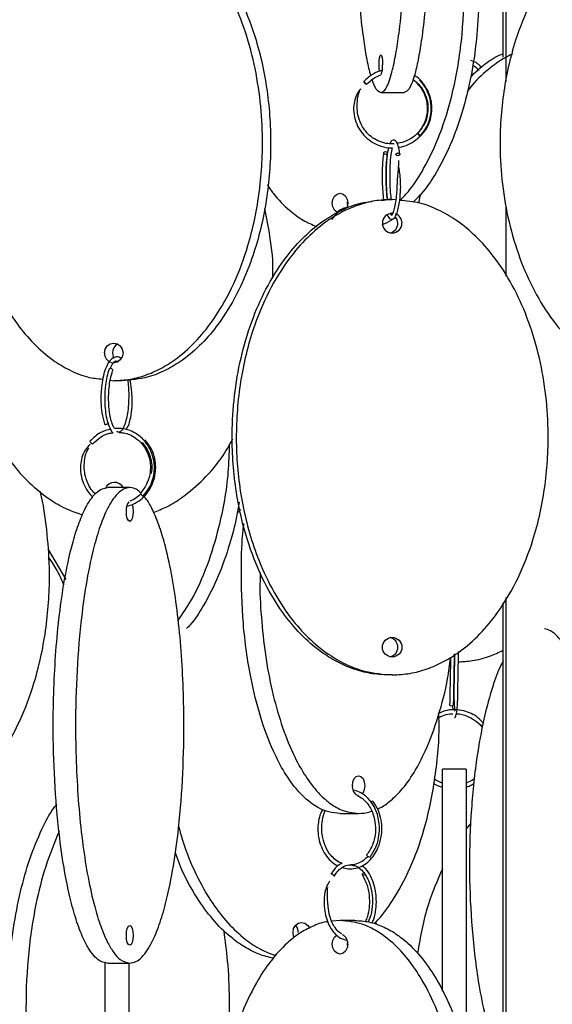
# Model space of a CAD drawing. Header units: millimetres. Extents: x 331 to 1634, y 417 to 1709.
# Tile 11 of 142: x 539 to 606, y 620 to 745. Entities that reach past the tile are written whole.
import ezdxf

# ---------------------------------------------------------------- set-up
doc = ezdxf.new("R2010")
doc.units = ezdxf.units.MM

msp = doc.modelspace()

# ---------------------------------------------------------------- linework, layer by layer
at = {"color": 7, "linetype": 'Continuous', "lineweight": 25}
for p, q in [((599.61, 739.92), (599.61, 818.04)), ((599.99, 736.78), (599.99, 818.7)), ((584.15, 735.45), (587.1, 735.45)), ((585.79, 728.95), (585.8, 728.92)), ((584.19, 721.83), (585.07, 721.95)), ((585.07, 721.95), (585.59, 721.95)), ((586.04, 721.89), (585.59, 721.95)), ((589.11, 722.5), (588.91, 721.5)), ((599.99, 712.27), (599.99, 721.14)), ((550.82, 701.52), (550.92, 701.45)), ((549.97, 699.14), (550.41, 699.08)), ((551.44, 699.08), (550.41, 699.08)), ((552.44, 685.58), (549.62, 685.58)), ((566.46, 682.81), (566.01, 682.36)), ((542.13, 677.78), (544.35, 674.01)), ((599.61, 592.92), (599.61, 671.04)), ((599.99, 442.16), (599.99, 671.7)), ((585.59, 661.95), (585.07, 661.95)), ((593.22, 658.04), (593.24, 657.52)), ((596.6, 655.73), (596.76, 655.53)), ((594.92, 650.05), (591.92, 650.05)), ((581.34, 646.72), (581.29, 646.73)), ((579, 644.47), (581.34, 644.47)), ((595.51, 643.25), (594.92, 642.53)), ((579, 630.97), (577.95, 630.86)), ((580.87, 630.97), (579, 630.97)), ((549.62, 625.58), (552.44, 625.58))]:
    msp.add_line(p, q, dxfattribs=at)
at = {"color": 7, "linetype": 'Continuous', "lineweight": 25, "flags": 128}
for points in [[(583.99, 738.11), (583.95, 738.47), (583.93, 738.95), (583.95, 739.43), (584, 739.83), (584.07, 740.1), (584.15, 740.2), (584.23, 740.1), (584.3, 739.83), (584.35, 739.43), (584.37, 738.95), (584.37, 738.95)], [(589.16, 729.91), (589.17, 729.93), (589.15, 729.97), (589.1, 730.03), (589.04, 730.09), (588.97, 730.16), (588.9, 730.22), (588.85, 730.26), (588.82, 730.27), (588.81, 730.25), (588.83, 730.21), (588.88, 730.16), (588.94, 730.09), (589.01, 730.02), (589.08, 729.96), (589.13, 729.93), (589.16, 729.91)], [(584.72, 727.99), (584.81, 727.97), (584.9, 727.94), (584.96, 727.88), (584.99, 727.81), (584.99, 727.74), (584.94, 727.69), (584.87, 727.65), (584.78, 727.63), (584.68, 727.64), (584.59, 727.68), (584.53, 727.74), (584.5, 727.81), (584.51, 727.87), (584.55, 727.93), (584.62, 727.97), (584.72, 727.99)], [(586.34, 727.81), (586.41, 727.8), (586.48, 727.77), (586.52, 727.74), (586.55, 727.69), (586.55, 727.64), (586.53, 727.58), (586.49, 727.54), (586.43, 727.5), (586.35, 727.48), (586.28, 727.47), (586.21, 727.48), (586.13, 727.51), (586.09, 727.54), (586.09, 727.54)], [(578.68, 720.29), (578.63, 720.32), (578.31, 720.59), (578.1, 721), (578.02, 721.47), (578.1, 721.95), (578.31, 722.36), (578.63, 722.63), (579, 722.72), (579.38, 722.63), (579.69, 722.36), (579.9, 721.95), (579.98, 721.47), (579.98, 721.47)], [(579.98, 721.47), (579.9, 721), (579.83, 720.8)], [(579.94, 721.84), (579.89, 721.47), (579.94, 721.11)], [(585.59, 720.08), (585.54, 720.1), (585.33, 720.17)], [(586.3, 718.95), (586.21, 719.43), (585.98, 719.79)], [(549.24, 702.58), (549.33, 703.06), (549.58, 703.46), (549.96, 703.73), (550.41, 703.83), (550.86, 703.73), (551.24, 703.46), (551.5, 703.06), (551.59, 702.58), (551.5, 702.1), (551.24, 701.69), (550.86, 701.42), (550.41, 701.33), (550.32, 701.33)], [(550.26, 702.58), (550.35, 702.1), (550.43, 701.94)], [(550.28, 700.32), (550.3, 700.37), (550.29, 700.43), (550.25, 700.5), (550.18, 700.56), (550.09, 700.6), (550, 700.61)], [(549.71, 693.8), (549.71, 693.78), (549.71, 693.72), (549.67, 693.65), (549.59, 693.59), (549.5, 693.55), (549.41, 693.54)], [(552.74, 683.47), (552.74, 683.46), (552.83, 683.06), (552.86, 682.58), (552.83, 682.1), (552.74, 681.69), (552.6, 681.42), (552.44, 681.33), (552.27, 681.42), (552.13, 681.69), (552.04, 682.1), (552.01, 682.58)], [(593.09, 658.02), (593, 658.03), (592.92, 658.07), (592.86, 658.13), (592.84, 658.2), (592.84, 658.2)], [(593.34, 658.2), (593.34, 658.19), (593.32, 658.12), (593.27, 658.07), (593.19, 658.03), (593.09, 658.02)], [(580.56, 647.97), (580.62, 648.45), (580.79, 648.86), (581.05, 649.13), (581.34, 649.22), (581.64, 649.13), (581.9, 648.86), (582.06, 648.45), (582.12, 647.97), (582.06, 647.5), (581.9, 647.09), (581.8, 646.95)], [(582.73, 638.94), (582.66, 638.95), (582.58, 638.99), (582.51, 639.05), (582.44, 639.12), (582.4, 639.19), (582.39, 639.24), (582.4, 639.27)], [(582.16, 636.76), (582.09, 636.71), (582, 636.67), (581.92, 636.66), (581.86, 636.67), (581.82, 636.71), (581.81, 636.76), (581.84, 636.83), (581.89, 636.9), (581.97, 636.96), (582.06, 636.99), (582.14, 637.01), (582.14, 637.01)], [(552.01, 629.08), (552.04, 629.56), (552.13, 629.96), (552.27, 630.23), (552.44, 630.33), (552.6, 630.23), (552.74, 629.96), (552.83, 629.56), (552.86, 629.08), (552.83, 628.6), (552.74, 628.19), (552.6, 627.92), (552.44, 627.83), (552.27, 627.92), (552.13, 628.19), (552.04, 628.6), (552.01, 629.08)], [(573.22, 628.81), (573.14, 628.98), (573.06, 629.46), (573.14, 629.94), (573.38, 630.34), (573.73, 630.61), (574.14, 630.71), (574.56, 630.61), (574.91, 630.34), (575.12, 630)], [(579.98, 627.97), (579.9, 627.5), (579.69, 627.09), (579.38, 626.82), (579, 626.72), (578.63, 626.82), (578.31, 627.09), (578.1, 627.5), (578.02, 627.97), (578.1, 628.45), (578.31, 628.86), (578.61, 629.12)], [(579.94, 628.34), (579.89, 627.97), (579.94, 627.61)]]:
    msp.add_lwpolyline(points, dxfattribs=at)
at = {"color": 7, "linetype": 'Continuous', "lineweight": 25}
msp.add_circle((585.58, 665.45), 1.24, dxfattribs=at)
for centre, radius, start, end in [((581.87, 738.68), 2.51, 337.4385, 6.0555), ((582.72, 737.24), 0.846, 210.6241, 244.6718), ((585.58, 718.96), 1.24, 89.6531, 359.4698), ((585.58, 718.96), 1.25, 359.662, 71.7618), ((585.06, 718.94), 1.24, 282.7024, 0.3691), ((551.52, 702.6), 1.26, 118.271, 180.7879), ((550.47, 702.55), 1.23, 178.5918, 253.927), ((549.98, 700.44), 0.178, 83.0754, 142.9726), ((549.39, 693.72), 0.176, 206.3874, 276.1851), ((550.52, 685), 1.25, 27.6451, 156.7195), ((554.28, 685.03), 0.509, 195.714, 253.5438), ((553.58, 682.81), 1.59, 141.6737, 188.2976), ((585.06, 665.46), 1.24, 359.6309, 77.2976), ((585.06, 665.44), 1.24, 282.7024, 0.3691), ((581.78, 647.82), 1.23, 172.5976, 239.3039), ((583.17, 645.59), 0.418, 96.8878, 133.7549), ((572.4, 629.48), 1.32, 358.9847, 41.5145), ((578.76, 628.07), 1.22, 355.5482, 63.8804)]:
    msp.add_arc(centre, radius, start, end, dxfattribs=at)
for points, knots in [([(584.15, 735.45), (584.28, 735.49), (584.54, 735.57), (584.93, 736.16), (585.3, 737.08), (585.7, 738.51), (586.11, 740.56), (586.56, 743.68), (586.97, 747.66), (587.34, 753.06), (587.58, 759.38), (587.64, 765.72), (587.57, 771.28), (587.42, 776.01), (587.17, 780.49), (586.84, 784.65), (586.45, 788.07), (586.02, 790.82), (585.61, 792.77), (585.19, 794.15), (584.71, 795.2), (584.36, 795.36), (584.15, 795.45)], [0, 0, 0, 0, 0.028732, 0.057477, 0.086562, 0.11567, 0.160081, 0.204563, 0.269285, 0.33411, 0.423508, 0.512972, 0.573515, 0.634229, 0.694701, 0.750912, 0.807051, 0.84879, 0.89047, 0.922717, 0.954932, 1, 1, 1, 1]), ([(587.1, 795.45), (587.24, 795.41), (587.5, 795.33), (587.89, 794.74), (588.25, 793.82), (588.65, 792.39), (589.07, 790.34), (589.52, 787.22), (589.93, 783.24), (590.3, 777.84), (590.54, 771.52), (590.6, 765.18), (590.53, 759.62), (590.37, 754.89), (590.13, 750.41), (589.79, 746.25), (589.41, 742.83), (588.98, 740.08), (588.56, 738.13), (588.14, 736.75), (587.67, 735.7), (587.31, 735.54), (587.1, 735.45)], [0, 0, 0, 0, 0.028732, 0.057477, 0.086562, 0.11567, 0.160081, 0.204563, 0.269285, 0.33411, 0.423508, 0.512972, 0.573515, 0.634229, 0.694701, 0.750912, 0.807051, 0.84879, 0.89047, 0.922717, 0.954932, 1, 1, 1, 1]), ([(582.99, 793.74), (582.88, 793.36), (582.6, 792.41), (582.19, 790.34), (581.74, 787.25), (581.33, 783.25), (580.96, 777.89), (580.72, 771.55), (580.65, 764.45), (580.75, 758.47), (580.94, 753.79), (581.15, 750.08), (581.46, 746.27), (581.84, 742.84), (582.27, 740.1), (582.61, 738.41), (582.84, 737.71), (582.89, 737.55)], [0, 0, 0, 0, 0.034605, 0.088303, 0.14352, 0.221798, 0.30224, 0.410263, 0.521379, 0.631017, 0.687513, 0.743994, 0.81212, 0.881645, 0.932152, 0.983851, 1, 1, 1, 1]), ([(590.51, 771.5), (590.82, 771.04), (592.02, 769.3), (593.57, 765.74), (595.25, 760.37), (596.34, 754.04), (596.61, 747.7), (596.28, 742.14), (595.59, 737.42), (594.48, 732.94), (592.99, 728.77), (591.23, 725.37), (589.62, 722.96), (588.58, 721.94), (588.23, 721.59)], [0, 0, 0, 0, 0.033519, 0.127487, 0.221606, 0.3514, 0.481292, 0.569194, 0.657343, 0.745141, 0.826753, 0.90826, 0.968861, 1, 1, 1, 1]), ([(586.52, 721.77), (586.95, 722.21), (588.09, 723.4), (589.86, 726.23), (591.72, 730.18), (593.37, 735.59), (594.47, 741.9), (594.74, 748.24), (594.41, 753.8), (593.72, 758.54), (592.59, 762.99), (591.53, 766.22), (590.71, 767.77), (590.54, 768.09)], [0, 0, 0, 0, 0.042314, 0.112666, 0.215027, 0.317552, 0.45894, 0.600434, 0.696187, 0.79221, 0.88785, 0.976752, 1, 1, 1, 1]), ([(549.05, 758.95), (548.79, 758.93), (547.82, 758.87), (546.18, 758.36), (544.19, 757.45), (542.02, 756.02), (539.8, 753.97), (537.34, 750.85), (535.14, 746.86), (533.14, 741.47), (531.82, 735.15), (531.49, 728.81), (531.89, 723.25), (532.73, 718.52), (534.05, 714.04), (535.85, 709.88), (537.95, 706.45), (540.27, 703.7), (542.51, 701.75), (544.81, 700.39), (546.92, 699.47), (548.38, 699.34), (549.03, 699.27)], [0, 0, 0, 0, 0.010827, 0.040675, 0.070877, 0.101101, 0.147218, 0.193408, 0.260613, 0.327927, 0.420756, 0.513654, 0.576522, 0.639566, 0.702359, 0.760728, 0.819022, 0.862364, 0.905643, 0.939128, 0.97258, 1, 1, 1, 1]), ([(550.41, 699.08), (551.13, 699.12), (552.55, 699.19), (554.64, 699.79), (556.63, 700.71), (558.8, 702.13), (561.03, 704.19), (563.48, 707.31), (565.69, 711.29), (567.69, 716.69), (569, 723.01), (569.33, 729.35), (568.93, 734.91), (568.1, 739.64), (566.77, 744.12), (564.97, 748.27), (562.87, 751.7), (560.55, 754.45), (558.32, 756.4), (556.02, 757.78), (553.46, 758.83), (551.53, 758.99), (550.41, 759.08)], [0, 0, 0, 0, 0.0287324, 0.0574768, 0.0865624, 0.1156695, 0.160081, 0.2045635, 0.2692848, 0.3341101, 0.4235075, 0.5129719, 0.5735152, 0.6342289, 0.6947006, 0.750912, 0.8070511, 0.8487904, 0.8904698, 0.9227172, 0.9549322, 1, 1, 1, 1]), ([(551.44, 759.08), (552.14, 759.04), (553.57, 758.97), (555.65, 758.37), (557.65, 757.46), (559.81, 756.03), (562.04, 753.98), (564.49, 750.88), (566.7, 746.88), (568.7, 741.52), (570.02, 735.18), (570.4, 728.08), (569.83, 722.1), (568.81, 717.42), (567.65, 713.71), (566, 709.9), (563.92, 706.48), (561.59, 703.71), (559.36, 701.77), (557.06, 700.38), (554.49, 699.33), (552.56, 699.17), (551.44, 699.08)], [0, 0, 0, 0, 0.028337, 0.057482, 0.086271, 0.115678, 0.159507, 0.204576, 0.268467, 0.334125, 0.422295, 0.512989, 0.602477, 0.648589, 0.69469, 0.750296, 0.807042, 0.848267, 0.890464, 0.922281, 0.954931, 1, 1, 1, 1]), ([(618.65, 759.03), (618.08, 759), (616.75, 758.92), (614.71, 758.36), (612.6, 757.45), (610.28, 756.02), (607.92, 753.97), (605.3, 750.85), (602.96, 746.86), (600.83, 741.47), (599.43, 735.15), (599.08, 728.81), (599.5, 723.25), (600.39, 718.52), (601.8, 714.04), (603.72, 709.88), (605.95, 706.45), (608.42, 703.7), (610.8, 701.76), (613.25, 700.38), (615.82, 699.37), (617.7, 699.22), (618.74, 699.14)], [0, 0, 0, 0, 0.021949, 0.051076, 0.080548, 0.110043, 0.155046, 0.200121, 0.265704, 0.331392, 0.42198, 0.512635, 0.573984, 0.635506, 0.696783, 0.753743, 0.810629, 0.852924, 0.895159, 0.927835, 0.960479, 1, 1, 1, 1]), ([(600.78, 740.28), (600.46, 740.14), (599.5, 739.7), (597.75, 738.43), (596.12, 736.99), (595.25, 735.81), (595.04, 735.52)], [0, 0, 0, 0, 0.141306, 0.431549, 0.864135, 1, 1, 1, 1]), ([(596.91, 738.55), (596.75, 738.74), (596.36, 739.18), (595.81, 739.38), (595.5, 739.49)], [0, 0, 0, 0, 0.4375886, 1, 1, 1, 1]), ([(595.52, 737.46), (596.04, 737.95), (597.14, 738.99), (598.55, 739.93), (599.44, 740.28), (599.61, 740.35)], [0, 0, 0, 0, 0.4188865, 0.8909948, 1, 1, 1, 1]), ([(584.32, 738.25), (583.92, 738.11), (583.04, 737.82), (582.36, 737.16), (581.99, 736.81)], [0, 0, 0, 0, 0.450814, 1, 1, 1, 1]), ([(595.73, 738.89), (595.81, 738.85), (596.14, 738.68), (596.38, 738.41), (596.57, 738.2)], [0, 0, 0, 0, 0.247287, 1, 1, 1, 1]), ([(581.99, 736.81), (582, 736.81), (582.01, 736.8), (582.05, 736.78), (582.1, 736.74), (582.15, 736.69), (582.21, 736.64), (582.27, 736.59), (582.29, 736.56), (582.3, 736.55)], [0, 0, 0, 0, 0.133658, 0.302718, 0.436366, 0.58375, 0.739102, 0.894453, 1, 1, 1, 1]), ([(582.36, 736.47), (582.64, 736.75), (583.17, 737.26), (583.85, 737.55), (584.16, 737.69)], [0, 0, 0, 0, 0.529664, 1, 1, 1, 1]), ([(583.04, 737.06), (583.06, 736.98), (583.22, 736.46), (583.59, 735.72), (583.94, 735.55), (584.15, 735.45)], [0, 0, 0, 0, 0.073318, 0.462622, 1, 1, 1, 1]), ([(586.38, 728.53), (586.42, 728.53), (586.84, 728.55), (587.61, 728.85), (588.58, 729.42), (589.37, 730.18), (590.05, 731.19), (590.44, 732.33), (590.55, 733.54), (590.41, 734.68), (589.95, 735.91), (589.37, 736.61), (589.06, 736.98)], [0, 0, 0, 0, 0.010998, 0.118394, 0.223625, 0.322443, 0.418423, 0.556487, 0.646569, 0.750534, 0.868348, 1, 1, 1, 1]), ([(588.23, 737.1), (588.53, 736.85), (589.28, 736.22), (589.9, 734.99), (590.14, 733.7), (590.06, 732.54), (589.66, 731.31), (589.1, 730.62), (588.81, 730.27)], [0, 0, 0, 0, 0.15421, 0.376982, 0.510837, 0.659321, 0.822373, 1, 1, 1, 1]), ([(589.17, 729.92), (589.45, 730.25), (589.98, 730.88), (590.43, 731.99), (590.62, 733.04), (590.59, 734.23), (590.27, 735.42), (589.55, 736.57), (588.94, 737.32), (588.44, 737.54), (588.37, 737.58)], [0, 0, 0, 0, 0.147657, 0.281956, 0.402881, 0.510424, 0.684767, 0.812492, 0.973975, 1, 1, 1, 1]), ([(581.68, 735.92), (581.61, 735.86), (581.27, 735.54), (580.92, 734.8), (580.7, 733.85), (580.7, 732.82), (580.94, 731.76), (581.46, 730.69), (582.19, 729.8), (583.12, 729.08), (584.19, 728.63), (585.05, 728.43), (585.54, 728.47), (585.64, 728.48)], [0, 0, 0, 0, 0.028699, 0.132056, 0.223677, 0.302549, 0.422691, 0.529248, 0.638428, 0.749467, 0.860601, 0.971731, 1, 1, 1, 1]), ([(585.79, 728.98), (585.53, 728.97), (584.93, 728.95), (584.01, 729.22), (583.11, 729.69), (582.37, 730.34), (581.72, 731.22), (581.17, 732.55), (581.14, 734.06), (581.25, 735.15), (581.44, 735.53), (581.46, 735.55)], [0, 0, 0, 0, 0.083896, 0.196839, 0.307511, 0.411459, 0.512434, 0.657795, 0.863, 0.991576, 1, 1, 1, 1]), ([(588.7, 736.63), (588.95, 736.35), (589.4, 735.81), (589.91, 734.66), (590.08, 733.39), (589.87, 732.14), (589.45, 731.15), (588.83, 730.31), (588.03, 729.64), (587.1, 729.16), (586.44, 729.04), (586.11, 728.99)], [0, 0, 0, 0, 0.111096, 0.210073, 0.370938, 0.484817, 0.585871, 0.689375, 0.794645, 0.899972, 1, 1, 1, 1]), ([(586.55, 727.68), (586.49, 728.07), (586.37, 728.76), (586.1, 729.33), (585.73, 729.51), (585.43, 729.32), (585.33, 729.09), (585.28, 728.99)], [0, 0, 0, 0, 0.2840923, 0.4943339, 0.715818, 0.8755454, 1, 1, 1, 1]), ([(585.13, 728.49), (585.1, 728.41), (584.99, 727.98), (584.88, 726.97), (584.8, 725.53), (584.81, 724.09), (584.87, 722.78), (584.96, 722.14), (584.99, 721.94)], [0, 0, 0, 0, 0.068154, 0.322313, 0.489085, 0.68185, 0.900598, 1, 1, 1, 1]), ([(585.5, 721.9), (585.48, 722.03), (585.4, 722.5), (585.34, 723.48), (585.3, 724.67), (585.32, 725.99), (585.4, 727.24), (585.54, 728.15), (585.61, 728.4), (585.64, 728.48)], [0, 0, 0, 0, 0.0629838, 0.2328339, 0.3866514, 0.5242921, 0.7498178, 0.9297177, 1, 1, 1, 1]), ([(584.5, 727.86), (584.46, 727.55), (584.39, 726.97), (584.32, 725.72), (584.31, 724.34), (584.38, 722.99), (584.44, 722.2), (584.49, 721.88), (584.5, 721.87)], [0, 0, 0, 0, 0.187549, 0.35414, 0.623574, 0.813791, 0.992063, 1, 1, 1, 1]), ([(584.99, 721.94), (584.98, 722.02), (584.91, 722.48), (584.85, 723.37), (584.81, 724.52), (584.81, 725.6), (584.87, 726.76), (584.95, 727.41), (584.99, 727.76)], [0, 0, 0, 0, 0.047491, 0.277223, 0.425293, 0.595186, 0.786786, 1, 1, 1, 1]), ([(586.4, 726.87), (586.4, 726.85), (586.39, 726.52), (586.3, 725.54), (586.21, 724.18), (586.15, 722.87), (586.04, 721.82), (585.89, 720.96), (585.68, 720.19), (585.48, 719.91), (585.49, 719.88), (585.39, 720.15), (585.39, 720.16)], [0, 0, 0, 0, 0.009071, 0.106624, 0.261194, 0.367211, 0.464162, 0.568465, 0.671718, 0.824166, 0.991827, 1, 1, 1, 1]), ([(586.06, 727.6), (586.06, 727.62), (586.06, 727.65), (586.08, 727.7), (586.12, 727.74), (586.19, 727.78), (586.26, 727.8), (586.32, 727.81), (586.34, 727.81)], [0, 0, 0, 0, 0.13343, 0.315574, 0.488376, 0.645074, 0.843291, 1, 1, 1, 1]), ([(584.97, 720), (585.07, 719.8), (585.24, 719.45), (585.65, 719.42), (585.97, 719.69), (586.21, 720.22), (586.4, 720.96), (586.56, 721.93), (586.7, 723.41), (586.61, 724.91), (586.48, 725.8), (586.44, 726.07)], [0, 0, 0, 0, 0.119979, 0.210397, 0.310637, 0.417676, 0.518685, 0.614161, 0.745467, 0.922816, 1, 1, 1, 1]), ([(569.81, 723.79), (570.06, 723.42), (570.89, 722.2), (572.42, 720.69), (574.26, 719.28), (575.47, 718.78), (576.05, 718.53)], [0, 0, 0, 0, 0.153697, 0.498689, 0.758814, 1, 1, 1, 1]), ([(585.59, 721.95), (584.85, 721.91), (583.36, 721.84), (581.17, 721.24), (579.08, 720.33), (576.82, 718.91), (574.48, 716.85), (571.92, 713.75), (569.59, 709.76), (567.5, 704.39), (566.12, 698.05), (565.72, 690.95), (566.32, 684.97), (567.39, 680.29), (568.6, 676.58), (570.33, 672.77), (572.51, 669.35), (574.95, 666.58), (577.29, 664.64), (579.7, 663.25), (582.39, 662.2), (584.42, 662.04), (585.59, 661.95)], [0, 0, 0, 0, 0.0283366, 0.0574822, 0.0862709, 0.1156779, 0.1595069, 0.2045759, 0.2684674, 0.334125, 0.422295, 0.5129888, 0.6024773, 0.6485894, 0.6946904, 0.7502957, 0.8070425, 0.8482669, 0.8904642, 0.9222811, 0.9549312, 1, 1, 1, 1]), ([(585.07, 661.95), (584.32, 661.99), (582.83, 662.07), (580.63, 662.66), (578.55, 663.58), (576.28, 665.01), (573.95, 667.06), (571.37, 670.18), (569.06, 674.16), (566.96, 679.56), (565.59, 685.88), (565.25, 692.22), (565.66, 697.78), (566.54, 702.51), (567.92, 706.99), (569.81, 711.15), (572.01, 714.57), (574.44, 717.32), (576.78, 719.27), (579.2, 720.64), (581.23, 721.5), (582.57, 721.63), (583.06, 721.68)], [0, 0, 0, 0, 0.029498, 0.059008, 0.088869, 0.118752, 0.164347, 0.210015, 0.276461, 0.343013, 0.434793, 0.526641, 0.588798, 0.65113, 0.713213, 0.770922, 0.828557, 0.871409, 0.914199, 0.947305, 0.980379, 1, 1, 1, 1]), ([(570.48, 711.98), (570.49, 712.16), (570.6, 713.94), (570.27, 716.91), (569.72, 719.63), (569.49, 720.78)], [0, 0, 0, 0, 0.061545, 0.602276, 1, 1, 1, 1]), ([(579.86, 720.91), (579.81, 720.91), (579.43, 720.88), (578.71, 720.47), (578.19, 719.77), (577.92, 719.41)], [0, 0, 0, 0, 0.0680155, 0.5193215, 1, 1, 1, 1]), ([(585.59, 661.95), (586.34, 661.99), (587.84, 662.07), (590.03, 662.66), (592.11, 663.58), (594.38, 665.01), (596.72, 667.06), (599.29, 670.18), (601.6, 674.16), (603.7, 679.56), (605.07, 685.88), (605.42, 692.22), (605, 697.78), (604.13, 702.51), (602.74, 706.99), (600.85, 711.15), (598.65, 714.57), (596.22, 717.32), (593.88, 719.27), (591.47, 720.65), (589.09, 721.6), (587.39, 721.75), (586.53, 721.82)], [0, 0, 0, 0, 0.029085, 0.058183, 0.087626, 0.11709, 0.162048, 0.207076, 0.272593, 0.338215, 0.42871, 0.519274, 0.580561, 0.64202, 0.703235, 0.760137, 0.816966, 0.859218, 0.901409, 0.934053, 0.966663, 1, 1, 1, 1]), ([(586.03, 719.7), (585.86, 719.57), (585.31, 719.15), (584.71, 718.92), (584.29, 718.75)], [0, 0, 0, 0, 0.3118116, 1, 1, 1, 1]), ([(551.34, 701.86), (551.31, 701.89), (551.09, 702.11), (550.62, 702.12), (549.98, 701.77), (549.46, 700.91), (549.09, 699.74), (548.9, 698.64), (548.8, 697.51), (548.79, 696.31), (548.91, 694.89), (549.12, 694.08), (549.23, 693.64)], [0, 0, 0, 0, 0.0200775, 0.1331006, 0.2443118, 0.3836286, 0.4905686, 0.5895409, 0.6643645, 0.7577175, 0.86958, 1, 1, 1, 1]), ([(549.95, 700.61), (550.06, 700.85), (550.3, 701.36), (550.66, 701.62), (550.88, 701.54), (550.98, 701.51)], [0, 0, 0, 0, 0.3448105, 0.719312, 1, 1, 1, 1]), ([(549.83, 700.54), (549.73, 700.23), (549.54, 699.63), (549.33, 698.37), (549.25, 696.98), (549.31, 695.59), (549.47, 694.46), (549.73, 693.5), (550.03, 692.81), (550.26, 692.54), (550.35, 692.44)], [0, 0, 0, 0, 0.125955, 0.237727, 0.418305, 0.545689, 0.665061, 0.794134, 0.920416, 1, 1, 1, 1]), ([(550.51, 693.03), (550.44, 693.15), (550.3, 693.4), (550.1, 694.01), (549.89, 694.93), (549.78, 696), (549.76, 697.14), (549.82, 698.2), (549.98, 699.34), (550.18, 699.99), (550.28, 700.33)], [0, 0, 0, 0, 0.088546, 0.196875, 0.312485, 0.478507, 0.585467, 0.708119, 0.846335, 1, 1, 1, 1]), ([(552.19, 699.19), (552.22, 698.88), (552.31, 698.09), (552.32, 696.79), (552.24, 695.5), (552.08, 694.47), (551.85, 693.62), (551.5, 692.86), (551.15, 692.51), (550.91, 692.61), (550.81, 692.65)], [0, 0, 0, 0, 0.09731, 0.257747, 0.372495, 0.478465, 0.592459, 0.70534, 0.883157, 1, 1, 1, 1]), ([(551.99, 692.9), (552.12, 693.12), (552.35, 693.53), (552.6, 694.57), (552.74, 695.65), (552.76, 696.87), (552.67, 698.01), (552.57, 698.86), (552.46, 699.22), (552.46, 699.22)], [0, 0, 0, 0, 0.1704457, 0.3141789, 0.5233464, 0.6602215, 0.8187965, 0.999017, 1, 1, 1, 1]), ([(550.01, 692.95), (549.59, 692.85), (548.59, 692.6), (547.84, 691.86), (547.4, 691.43)], [0, 0, 0, 0, 0.4231679, 1, 1, 1, 1]), ([(547.78, 691.1), (548.08, 691.4), (548.66, 691.97), (549.57, 692.41), (550.12, 692.48), (550.3, 692.5)], [0, 0, 0, 0, 0.42442, 0.813271, 1, 1, 1, 1]), ([(554.15, 684.55), (554.41, 684.87), (554.91, 685.47), (555.44, 686.76), (555.63, 688.19), (555.38, 689.6), (554.9, 690.71), (554.09, 691.83), (552.96, 692.64), (551.65, 693.08), (550.88, 693.05), (550.51, 693.03)], [0, 0, 0, 0, 0.104405, 0.196573, 0.343606, 0.452939, 0.548884, 0.644411, 0.798802, 0.90157, 1, 1, 1, 1]), ([(551.09, 692.55), (551.29, 692.54), (552, 692.5), (553.04, 692.01), (553.98, 691.17), (554.55, 690.3), (554.89, 689.44), (555.06, 688.51), (555.05, 687.42), (554.71, 686.09), (554.11, 685.31), (553.79, 684.89)], [0, 0, 0, 0, 0.062796, 0.221512, 0.342997, 0.439331, 0.530921, 0.609456, 0.713901, 0.844118, 1, 1, 1, 1]), ([(535.97, 691.08), (536.48, 690.25), (537.56, 688.49), (539.73, 686.13), (542.09, 684.21), (544.38, 682.85), (545.83, 682.37), (546.48, 682.16)], [0, 0, 0, 0, 0.207558, 0.439017, 0.675939, 0.854579, 1, 1, 1, 1]), ([(547.45, 691.07), (547.23, 690.83), (546.76, 690.34), (546.37, 689.42), (546.2, 688.48), (546.21, 687.45), (546.44, 686.38), (546.97, 685.33), (547.42, 684.67), (547.73, 684.43), (547.76, 684.41)], [0, 0, 0, 0, 0.132786, 0.276715, 0.404628, 0.515195, 0.684085, 0.834043, 0.987734, 1, 1, 1, 1]), ([(547.4, 691.4), (547.41, 691.39), (547.42, 691.37), (547.45, 691.32), (547.5, 691.27), (547.55, 691.23), (547.57, 691.21), (547.57, 691.21)], [0, 0, 0, 0, 0.223573, 0.470123, 0.730003, 0.989882, 1, 1, 1, 1]), ([(552.09, 683.25), (552.36, 683.32), (552.98, 683.5), (553.84, 684.06), (554.6, 684.81), (555.26, 685.82), (555.64, 686.95), (555.75, 688.17), (555.63, 689.31), (555.21, 690.54), (554.65, 691.24), (554.36, 691.61)], [0, 0, 0, 0, 0.084063, 0.193448, 0.296139, 0.395853, 0.539265, 0.632833, 0.740827, 0.863217, 1, 1, 1, 1]), ([(554, 691.26), (554.23, 690.98), (554.66, 690.44), (555.12, 689.29), (555.3, 688.22), (555.16, 687.51), (555.12, 687.33)], [0, 0, 0, 0, 0.261494, 0.494506, 0.873281, 1, 1, 1, 1]), ([(555.45, 682.45), (556.01, 682.68), (557.29, 683.19), (559.45, 684.56), (561.81, 686.61), (563.98, 689.1), (565, 690.94), (565.45, 691.75)], [0, 0, 0, 0, 0.130337, 0.295669, 0.547933, 0.8006, 1, 1, 1, 1]), ([(558.55, 668.83), (559.13, 669.67), (560.58, 671.79), (562.33, 675.78), (563.95, 681.16), (564.92, 686.32), (565.01, 689.88), (565.04, 691.07)], [0, 0, 0, 0, 0.139605, 0.350574, 0.561882, 0.853286, 1, 1, 1, 1]), ([(548.11, 684.78), (548.03, 684.85), (547.71, 685.12), (547.23, 685.86), (546.7, 687.17), (546.65, 688.7), (546.89, 689.94), (547.17, 690.45), (547.26, 690.62)], [0, 0, 0, 0, 0.052023, 0.200993, 0.415884, 0.720025, 0.909758, 1, 1, 1, 1]), ([(525.95, 644.63), (526.07, 644.64), (526.88, 644.71), (528.33, 645.2), (530.24, 646.1), (532.32, 647.53), (534.45, 649.58), (536.81, 652.71), (538.92, 656.69), (540.84, 662.09), (542.09, 668.4), (542.43, 674.75), (541.99, 680.29), (541.57, 683.52), (541.13, 685.08), (541.12, 685.12)], [0, 0, 0, 0, 0.008521, 0.055485, 0.103006, 0.150562, 0.223123, 0.295801, 0.401545, 0.507459, 0.65352, 0.79969, 0.898608, 0.997804, 1, 1, 1, 1]), ([(549.62, 625.58), (549.36, 625.62), (548.84, 625.69), (548.08, 626.29), (547.35, 627.21), (546.56, 628.63), (545.75, 630.69), (544.86, 633.81), (544.06, 637.79), (543.33, 643.19), (542.85, 649.51), (542.73, 655.85), (542.88, 661.41), (543.18, 666.14), (543.66, 670.62), (544.32, 674.77), (545.08, 678.2), (545.93, 680.95), (546.74, 682.9), (547.58, 684.28), (548.51, 685.33), (549.21, 685.49), (549.62, 685.58)], [0, 0, 0, 0, 0.028732, 0.057477, 0.086562, 0.11567, 0.160081, 0.204563, 0.269285, 0.33411, 0.423508, 0.512972, 0.573515, 0.634229, 0.694701, 0.750912, 0.807051, 0.84879, 0.89047, 0.922717, 0.954932, 1, 1, 1, 1]), ([(552.44, 685.58), (552.18, 685.54), (551.66, 685.46), (550.9, 684.87), (550.17, 683.95), (549.38, 682.52), (548.57, 680.47), (547.68, 677.35), (546.88, 673.36), (546.15, 667.97), (545.67, 661.65), (545.55, 655.31), (545.7, 649.75), (546, 645.02), (546.48, 640.54), (547.14, 636.38), (547.9, 632.95), (548.75, 630.2), (549.56, 628.26), (550.4, 626.88), (551.33, 625.83), (552.03, 625.67), (552.44, 625.58)], [0, 0, 0, 0, 0.028732, 0.057477, 0.086562, 0.11567, 0.160081, 0.204563, 0.269285, 0.33411, 0.423508, 0.512972, 0.573515, 0.634229, 0.694701, 0.750912, 0.807051, 0.84879, 0.89047, 0.922717, 0.954932, 1, 1, 1, 1]), ([(553.89, 684.84), (553.69, 684.65), (553.26, 684.23), (552.72, 683.99), (552.43, 683.86)], [0, 0, 0, 0, 0.462516, 1, 1, 1, 1]), ([(553.81, 684.93), (553.76, 684.99), (553.32, 685.48), (552.85, 685.53), (552.44, 685.58)], [0, 0, 0, 0, 0.125796, 1, 1, 1, 1]), ([(552.44, 625.58), (552.7, 625.62), (553.22, 625.69), (553.98, 626.29), (554.7, 627.21), (555.49, 628.63), (556.3, 630.69), (557.19, 633.81), (558, 637.79), (558.72, 643.19), (559.2, 649.51), (559.32, 655.85), (559.18, 661.41), (558.87, 666.14), (558.39, 670.62), (557.74, 674.77), (556.97, 678.2), (556.13, 680.96), (555.31, 682.87), (554.66, 684.04), (554.3, 684.4), (554.22, 684.49)], [0, 0, 0, 0, 0.030818, 0.061649, 0.092845, 0.124065, 0.1717, 0.219411, 0.28883, 0.358361, 0.454247, 0.550205, 0.615143, 0.680263, 0.745124, 0.805416, 0.86563, 0.910398, 0.955103, 0.989691, 1, 1, 1, 1]), ([(566.26, 683.74), (566.15, 683.13), (565.85, 681.32), (565.02, 678.19), (563.69, 674.36), (561.96, 670.98), (560.57, 668.78), (559.77, 667.96), (559.62, 667.81)], [0, 0, 0, 0, 0.101853, 0.300097, 0.539211, 0.783234, 0.960507, 1, 1, 1, 1]), ([(579, 644.47), (578.52, 644.51), (577.58, 644.59), (576.19, 645.18), (574.87, 646.1), (573.43, 647.53), (571.96, 649.58), (570.33, 652.71), (568.86, 656.69), (567.54, 662.08), (566.66, 668.4), (566.48, 674.74), (566.6, 678.97), (566.82, 680.79), (566.85, 681.04)], [0, 0, 0, 0, 0.04927, 0.09856, 0.148435, 0.198347, 0.274503, 0.35078, 0.461763, 0.572923, 0.72622, 0.879631, 0.983449, 1, 1, 1, 1]), ([(544.12, 673.29), (543.87, 673.91), (543.35, 675.15), (542.58, 676.25), (542.19, 676.8)], [0, 0, 0, 0, 0.497107, 1, 1, 1, 1]), ([(568.93, 674.86), (568.91, 674.39), (568.82, 672.32), (569.08, 668.64), (569.6, 663.92), (570.49, 659.43), (571.68, 655.28), (573.08, 651.85), (574.62, 649.1), (576.1, 647.15), (577.62, 645.77), (579.32, 644.72), (580.6, 644.57), (581.34, 644.47)], [0, 0, 0, 0, 0.035389, 0.155301, 0.275551, 0.395322, 0.506654, 0.617844, 0.700513, 0.783064, 0.846933, 0.910738, 1, 1, 1, 1]), ([(604.81, 608.15), (604.88, 608.16), (605.28, 608.23), (605.98, 608.72), (606.9, 609.62), (607.9, 611.06), (608.93, 613.11), (610.06, 616.23), (611.08, 620.21), (612.01, 625.61), (612.61, 631.93), (612.76, 638.27), (612.58, 643.83), (612.19, 648.56), (611.58, 653.04), (610.75, 657.19), (609.78, 660.62), (608.71, 663.37), (607.68, 665.32), (606.62, 666.69), (605.69, 667.57), (605.06, 667.7), (604.81, 667.76)], [0, 0, 0, 0, 0.006148, 0.036269, 0.066747, 0.097247, 0.143785, 0.190397, 0.258216, 0.326145, 0.419822, 0.513569, 0.577011, 0.640631, 0.703998, 0.7629, 0.821727, 0.865464, 0.909139, 0.94293, 0.976688, 1, 1, 1, 1]), ([(593.47, 656.56), (593.5, 656.58), (593.57, 656.62), (593.68, 656.98), (593.84, 657.81), (593.86, 659.02), (593.88, 660.31), (593.91, 661.66), (593.93, 663), (593.95, 664.12), (593.96, 664.64), (593.97, 664.9)], [0, 0, 0, 0, 0.0857185, 0.1635065, 0.2936642, 0.4601905, 0.5488944, 0.6683908, 0.8184964, 0.9054067, 1, 1, 1, 1]), ([(593.94, 663.6), (594.52, 663.63), (595.87, 663.71), (597.79, 664.21), (599.04, 664.79), (599.61, 665.06)], [0, 0, 0, 0, 0.296805, 0.682741, 1, 1, 1, 1]), ([(583.71, 645.06), (583.85, 645.11), (584.46, 645.35), (585.47, 646.12), (586.91, 647.52), (588.39, 649.59), (590.02, 652.7), (591.46, 656.7), (592.52, 660.68), (592.84, 663.22), (592.95, 664.08)], [0, 0, 0, 0, 0.027989, 0.119254, 0.210586, 0.34994, 0.489517, 0.692599, 0.896008, 1, 1, 1, 1]), ([(592.95, 664.08), (592.95, 664.01), (592.94, 663.57), (592.92, 662.51), (592.9, 661), (592.87, 659.45), (592.85, 658.62), (592.84, 658.2)], [0, 0, 0, 0, 0.038541, 0.265404, 0.501268, 0.74611, 1, 1, 1, 1]), ([(593.34, 658.19), (593.35, 658.5), (593.36, 659.13), (593.38, 660.32), (593.41, 661.66), (593.43, 663.03), (593.45, 664.07), (593.46, 664.51), (593.46, 664.61)], [0, 0, 0, 0, 0.170914, 0.350032, 0.537327, 0.73272, 0.936211, 1, 1, 1, 1]), ([(593.46, 664.61), (593.45, 664.25), (593.44, 663.53), (593.42, 662.25), (593.4, 661.16), (593.38, 660.23), (593.37, 659.28), (593.4, 658.29), (593.47, 657.55), (593.51, 657.41), (593.52, 657.37)], [0, 0, 0, 0, 0.149925, 0.304297, 0.421997, 0.508061, 0.617055, 0.761816, 0.940314, 1, 1, 1, 1]), ([(599.61, 663.72), (599.46, 663.44), (598.91, 662.4), (598.01, 659.77), (596.98, 655.81), (596.06, 650.44), (595.45, 644.1), (595.27, 637), (595.54, 631.02), (596.01, 626.34), (596.54, 622.63), (597.3, 618.81), (598.28, 615.43), (599.07, 613.22), (599.53, 612.4), (599.61, 612.24)], [0, 0, 0, 0, 0.023475, 0.086518, 0.175889, 0.26773, 0.391062, 0.517924, 0.6431, 0.707601, 0.772087, 0.849867, 0.929245, 0.986909, 1, 1, 1, 1]), ([(597.15, 655.82), (596.9, 656.09), (596.22, 656.83), (594.89, 657.41), (593.45, 657.6), (592.34, 657.5), (591.7, 657.21), (591.45, 657.09)], [0, 0, 0, 0, 0.17272, 0.479518, 0.663903, 0.868386, 1, 1, 1, 1]), ([(583.29, 630.57), (583.49, 630.75), (584.46, 631.69), (586.16, 634.23), (588.23, 638.16), (590.07, 643.58), (591.23, 649.88), (591.61, 654.67), (591.45, 657.06), (591.45, 657.09)], [0, 0, 0, 0, 0.030146, 0.151939, 0.329146, 0.506637, 0.751408, 0.996361, 1, 1, 1, 1]), ([(591.43, 656.56), (591.6, 656.64), (592.05, 656.88), (592.68, 657.03), (593.13, 657.03), (593.26, 657.03)], [0, 0, 0, 0, 0.292747, 0.796527, 1, 1, 1, 1]), ([(593.68, 657.04), (593.69, 657.04), (594.17, 657.05), (594.99, 656.82), (596.04, 656.24), (596.73, 655.74), (596.94, 655.33), (596.96, 655.3)], [0, 0, 0, 0, 0.011545, 0.373178, 0.638068, 0.972953, 1, 1, 1, 1]), ([(591.92, 622.06), (591.92, 623.33), (591.92, 626.21), (591.92, 630.61), (591.92, 635.09), (591.92, 639.25), (591.92, 642.68), (591.92, 645.43), (591.92, 647.37), (591.92, 648.75), (591.92, 649.8), (591.92, 649.96), (591.92, 650.05)], [0, 0, 0, 0, 0.101485, 0.229397, 0.356798, 0.475223, 0.593497, 0.681433, 0.769243, 0.837181, 0.905051, 1, 1, 1, 1]), ([(594.92, 650.05), (594.92, 650.01), (594.92, 649.94), (594.92, 649.34), (594.92, 648.42), (594.92, 647), (594.92, 644.94), (594.92, 641.82), (594.92, 637.84), (594.92, 632.44), (594.92, 626.12), (594.92, 619.79), (594.92, 615.77), (594.92, 614.16), (594.92, 614.12)], [0, 0, 0, 0, 0.0499641, 0.0999489, 0.1505271, 0.2011427, 0.2783717, 0.3557243, 0.4682711, 0.5809986, 0.7364557, 0.892029, 0.9973104, 1, 1, 1, 1]), ([(591.92, 648.32), (591.88, 648.33), (591.51, 648.42), (591.18, 648.64), (590.9, 648.83)], [0, 0, 0, 0, 0.111564, 1, 1, 1, 1]), ([(596, 648.89), (595.96, 648.85), (595.64, 648.58), (595.25, 648.44), (594.92, 648.31)], [0, 0, 0, 0, 0.144094, 1, 1, 1, 1]), ([(582.79, 638.96), (583.04, 639.33), (583.52, 640.05), (583.9, 641.33), (584.01, 642.55), (583.88, 643.92), (583.41, 645.26), (582.64, 646.33), (581.86, 646.97), (581.2, 647.31), (580.8, 647.37), (580.67, 647.4)], [0, 0, 0, 0, 0.1331812, 0.2551741, 0.3660409, 0.4657957, 0.6314169, 0.7583536, 0.8592037, 0.9551703, 1, 1, 1, 1]), ([(590.8, 648.31), (590.83, 648.28), (591.16, 648.03), (591.56, 647.9), (591.92, 647.79)], [0, 0, 0, 0, 0.109699, 1, 1, 1, 1]), ([(594.92, 647.82), (595.1, 647.86), (595.47, 647.96), (595.78, 648.17), (595.94, 648.27)], [0, 0, 0, 0, 0.491421, 1, 1, 1, 1]), ([(581.16, 646.74), (581.39, 646.62), (581.85, 646.38), (582.57, 645.64), (583.14, 644.62), (583.46, 643.34), (583.51, 642.03), (583.22, 640.54), (582.68, 639.71), (582.4, 639.27)], [0, 0, 0, 0, 0.108392, 0.214436, 0.392579, 0.51334, 0.6549, 0.817148, 1, 1, 1, 1]), ([(544.34, 593), (543.77, 593.71), (542.6, 595.16), (540.95, 598.3), (539.44, 602.26), (538.07, 607.66), (537.17, 613.98), (536.95, 620.32), (537.22, 625.88), (537.79, 630.61), (538.7, 635.09), (539.93, 639.26), (541.38, 642.64), (542.51, 644.78), (543.14, 645.55), (543.22, 645.65)], [0, 0, 0, 0, 0.0585221, 0.1188376, 0.2065957, 0.2944946, 0.4157118, 0.5370198, 0.6191126, 0.7014366, 0.7834324, 0.8596514, 0.9357725, 0.9923683, 1, 1, 1, 1]), ([(576.82, 644.98), (576.77, 644.9), (576.53, 644.55), (576.24, 643.55), (576.14, 642.16), (576.41, 640.79), (576.84, 639.72), (577.44, 638.84), (578.09, 638.19), (578.56, 637.96), (578.74, 637.88)], [0, 0, 0, 0, 0.038727, 0.163989, 0.370174, 0.517157, 0.647796, 0.781826, 0.918349, 1, 1, 1, 1]), ([(579.28, 638.18), (579.18, 638.2), (578.82, 638.31), (578.26, 638.72), (577.67, 639.35), (577.14, 640.23), (576.81, 641.24), (576.67, 642.34), (576.72, 643.39), (576.87, 644.28), (577.08, 644.74), (577.14, 644.85)], [0, 0, 0, 0, 0.0479986, 0.1732654, 0.2910873, 0.4057135, 0.5712474, 0.679957, 0.8064799, 0.9517288, 1, 1, 1, 1]), ([(579.26, 637.65), (579.51, 637.58), (580.08, 637.42), (580.98, 637.52), (581.89, 637.86), (582.68, 638.45), (583.33, 639.21), (583.88, 640.23), (584.21, 641.35), (584.31, 642.56), (584.21, 643.7), (583.87, 644.92), (583.41, 645.62), (583.17, 645.99)], [0, 0, 0, 0, 0.074027, 0.165062, 0.256042, 0.345084, 0.428573, 0.509555, 0.625953, 0.701887, 0.789541, 0.888906, 1, 1, 1, 1]), ([(581.34, 644.47), (581.82, 644.49), (582.37, 644.5), (582.9, 644.73), (582.97, 644.76)], [0, 0, 0, 0, 0.8665879, 1, 1, 1, 1]), ([(558.62, 642.8), (558.8, 642.14), (559.36, 640.09), (560.73, 636.78), (562.64, 633.36), (564.79, 630.59), (566.84, 628.67), (568.9, 627.27), (570.23, 626.76), (570.88, 626.52)], [0, 0, 0, 0, 0.091445, 0.287949, 0.488487, 0.63417, 0.783291, 0.895728, 1, 1, 1, 1]), ([(543.51, 642.18), (542.91, 640.74), (541.72, 637.86), (540.38, 632.43), (539.47, 626.13), (539.25, 619.78), (539.52, 614.22), (540.09, 609.49), (541, 605.01), (542.23, 600.85), (543.67, 597.45), (544.98, 595.06), (545.81, 594.07), (546.08, 593.75)], [0, 0, 0, 0, 0.097356, 0.19497, 0.329585, 0.4643, 0.555466, 0.646889, 0.737947, 0.82259, 0.907125, 0.969975, 1, 1, 1, 1]), ([(570.57, 626.19), (569.96, 626.34), (568.71, 626.66), (566.91, 627.59), (564.91, 629.01), (562.86, 631.07), (560.62, 634.2), (559.03, 637.08), (558.35, 639.15), (558.2, 639.61)], [0, 0, 0, 0, 0.105282, 0.218157, 0.331115, 0.503465, 0.676092, 0.92726, 1, 1, 1, 1]), ([(582.5, 639.06), (582.38, 638.93), (582.06, 638.57), (581.41, 638.2), (580.78, 637.98), (580.41, 638), (580.31, 638)], [0, 0, 0, 0, 0.190082, 0.535207, 0.879997, 1, 1, 1, 1]), ([(579.28, 638.18), (579.1, 638.1), (578.54, 637.86), (578.11, 637.22), (577.82, 636.79)], [0, 0, 0, 0, 0.314798, 1, 1, 1, 1]), ([(578.25, 636.54), (578.42, 636.79), (578.74, 637.27), (579.39, 637.78), (579.93, 638.01), (580.27, 637.96), (580.32, 637.95)], [0, 0, 0, 0, 0.298634, 0.554794, 0.942095, 1, 1, 1, 1]), ([(580.5, 637.93), (580.6, 637.92), (580.92, 637.9), (581.45, 637.59), (581.98, 637.06), (582.43, 636.36), (582.79, 635.53), (583.06, 634.42), (583.13, 633.06), (582.97, 631.74), (582.66, 631.07), (582.53, 630.79)], [0, 0, 0, 0, 0.054639, 0.163973, 0.285901, 0.370786, 0.473949, 0.595392, 0.73506, 0.892855, 1, 1, 1, 1]), ([(583.03, 630.65), (583.11, 630.81), (583.36, 631.32), (583.55, 632.35), (583.61, 633.55), (583.48, 634.92), (583.08, 636.24), (582.46, 637.3), (582.01, 637.71), (581.81, 637.88)], [0, 0, 0, 0, 0.073754, 0.231211, 0.374312, 0.503092, 0.717016, 0.88116, 1, 1, 1, 1]), ([(591.92, 637.47), (591.28, 636), (589.8, 632.59), (589.15, 628.92), (588.79, 626.83)], [0, 0, 0, 0, 0.430834, 1, 1, 1, 1]), ([(577.92, 636.83), (577.94, 636.83), (577.98, 636.83), (578.05, 636.8), (578.12, 636.76), (578.18, 636.72), (578.23, 636.66), (578.26, 636.61), (578.26, 636.56), (578.25, 636.54), (578.24, 636.53)], [0, 0, 0, 0, 0.115219, 0.260956, 0.376166, 0.503217, 0.637137, 0.771057, 0.898108, 1, 1, 1, 1]), ([(581.83, 636.68), (582.07, 636.21), (582.51, 635.36), (582.73, 633.85), (582.69, 632.57), (582.5, 631.56), (582.29, 631.04), (582.2, 630.83)], [0, 0, 0, 0, 0.278809, 0.508747, 0.702971, 0.877047, 1, 1, 1, 1]), ([(577.72, 635.94), (577.72, 635.94), (577.61, 635.83), (577.43, 635.54), (577.1, 634.75), (576.92, 633.57), (577.03, 632.21), (577.29, 631.1), (577.71, 630.13), (578.29, 629.3), (579.03, 628.68), (579.59, 628.55), (579.87, 628.49)], [0, 0, 0, 0, 0.001942, 0.052031, 0.099313, 0.26256, 0.395345, 0.505604, 0.615348, 0.741046, 0.871548, 1, 1, 1, 1]), ([(579.23, 629.27), (579.12, 629.32), (578.81, 629.47), (578.4, 629.97), (577.99, 630.69), (577.66, 631.57), (577.43, 632.89), (577.39, 634.14), (577.43, 634.9), (577.44, 635.11)], [0, 0, 0, 0, 0.07533, 0.236253, 0.354678, 0.490706, 0.668144, 0.913331, 1, 1, 1, 1]), ([(577.45, 630.81), (577.38, 630.8), (576.72, 630.73), (575.5, 630.25), (573.83, 629.36), (572.04, 627.93), (570.18, 625.88), (568.14, 622.77), (566.3, 618.78), (564.64, 613.41), (563.54, 607.08), (563.23, 599.97), (563.7, 594), (564.55, 589.32), (565.51, 585.6), (566.88, 581.79), (568.62, 578.37), (570.56, 575.61), (572.41, 573.67), (574.33, 572.27), (576.46, 571.22), (578.07, 571.07), (579, 570.97)], [0, 0, 0, 0, 0.003268, 0.033166, 0.062697, 0.092863, 0.137823, 0.184054, 0.249594, 0.316946, 0.407391, 0.500424, 0.592221, 0.639523, 0.686814, 0.743854, 0.802064, 0.844352, 0.887638, 0.920276, 0.953768, 1, 1, 1, 1]), ([(579, 570.97), (579.6, 571.01), (580.78, 571.09), (582.52, 571.68), (584.17, 572.6), (585.98, 574.03), (587.83, 576.08), (589.88, 579.21), (591.71, 583.19), (593.38, 588.58), (594.47, 594.9), (594.74, 601.24), (594.41, 606.8), (593.72, 611.53), (592.61, 616.01), (591.11, 620.17), (589.37, 623.6), (587.44, 626.35), (585.58, 628.29), (583.67, 629.67), (581.54, 630.72), (579.94, 630.88), (579, 630.97)], [0, 0, 0, 0, 0.028732, 0.057477, 0.086562, 0.11567, 0.160081, 0.204563, 0.269285, 0.33411, 0.423508, 0.512972, 0.573515, 0.634229, 0.694701, 0.750912, 0.807051, 0.84879, 0.89047, 0.922717, 0.954932, 1, 1, 1, 1]), ([(580.87, 630.97), (581.47, 630.93), (582.65, 630.86), (584.39, 630.26), (586.04, 629.35), (587.85, 627.92), (589.7, 625.86), (591.75, 622.74), (593.58, 618.76), (595.25, 613.36), (596.34, 607.04), (596.61, 600.7), (596.28, 595.14), (595.59, 590.42), (594.48, 585.93), (592.98, 581.78), (591.24, 578.35), (589.31, 575.6), (587.45, 573.65), (585.54, 572.27), (583.41, 571.22), (581.81, 571.07), (580.87, 570.97)], [0, 0, 0, 0, 0.028732, 0.057477, 0.086562, 0.11567, 0.160081, 0.204563, 0.269285, 0.33411, 0.423508, 0.512972, 0.573515, 0.634229, 0.694701, 0.750912, 0.807051, 0.84879, 0.89047, 0.922717, 0.954932, 1, 1, 1, 1]), ([(583.44, 630.71), (583.45, 630.69), (583.53, 630.58), (583.64, 630.49), (583.72, 630.43)], [0, 0, 0, 0, 0.194522, 1, 1, 1, 1]), ([(564.19, 609.93), (564.41, 611.28), (565.01, 614.93), (565.1, 620.32), (564.9, 625.6), (564.51, 628.45), (564.33, 629.74)], [0, 0, 0, 0, 0.208878, 0.563207, 0.802992, 1, 1, 1, 1]), ([(549.32, 608), (549.32, 608.04), (549.32, 608.11), (549.32, 608.71), (549.32, 609.63), (549.32, 611.05), (549.32, 613.11), (549.32, 616.23), (549.32, 620.23), (549.32, 623.57), (549.32, 625.45), (549.32, 625.65)], [0, 0, 0, 0, 0.084002, 0.168039, 0.253073, 0.33817, 0.468011, 0.59806, 0.787279, 0.976801, 1, 1, 1, 1]), ([(552.32, 625.58), (552.32, 624.67), (552.32, 622.35), (552.32, 618.81), (552.32, 615.37), (552.32, 612.62), (552.32, 610.68), (552.32, 609.3), (552.32, 608.25), (552.32, 608.09), (552.32, 608)], [0, 0, 0, 0, 0.104429, 0.26932, 0.434, 0.556439, 0.678702, 0.773297, 0.867797, 1, 1, 1, 1])]:
    msp.add_open_spline(points, degree=3, knots=knots, dxfattribs=at)
at = {"color": 1, "linetype": 'Continuous', "lineweight": 25}
for points, knots in [([(582.3, 736.55), (582.31, 736.54), (582.33, 736.53), (582.35, 736.5), (582.36, 736.48), (582.36, 736.47), (582.36, 736.47)], [0, 0, 0, 0, 0.096796, 0.406011, 0.797159, 1, 1, 1, 1]), ([(547.57, 691.21), (547.59, 691.19), (547.63, 691.16), (547.69, 691.13), (547.74, 691.1), (547.77, 691.1), (547.78, 691.1), (547.78, 691.11)], [0, 0, 0, 0, 0.208275, 0.405221, 0.654352, 0.851313, 1, 1, 1, 1])]:
    msp.add_open_spline(points, degree=3, knots=knots, dxfattribs=at)

doc.saveas('drawing.dxf')
